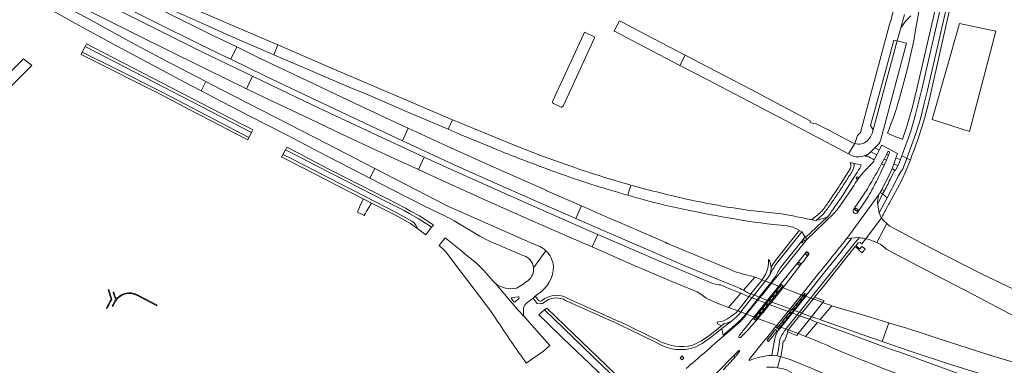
# Model space of a CAD drawing. Extents: x 146402 to 164798, y 455483 to 464134.
# Tile 58 of 256: x 153670 to 154189, y 460514 to 460696. Entities that reach past the tile are written whole.
import ezdxf

# ---------------------------------------------------------------- set-up
doc = ezdxf.new("R2010")
doc.units = 0
doc.header["$LTSCALE"] = 0.2
for name, color, linetype, lineweight in [('B-XX-VH-VERHARDING_ASFALT-GV', 252, 'CONTINUOUS', 18), ('B-XX-VH-VERHARDING_BETON-GV', 252, 'CONTINUOUS', 18), ('B-XX-VH-VERHARDING_BETONSTRAATSTEEN-GV', 252, 'CONTINUOUS', 18), ('B-XX-VH-VERHARDING_GESLOTEN-GV', 252, 'CONTINUOUS', 18), ('B-XX-VH-VERHARDING_OPEN-GV', 252, 'CONTINUOUS', 18), ('B-XX-VH-VERHARDING_TEGEL-GV', 252, 'CONTINUOUS', 18)]:
    doc.layers.add(name, color=color, linetype=linetype, lineweight=lineweight)

msp = doc.modelspace()

# ---------------------------------------------------------------- linework, layer by layer
at = {"layer": 'B-XX-VH-VERHARDING_ASFALT-GV'}
for points in [[(153723.572, 460713.095), (153725.531, 460717.62), (153719.479, 460720.24), (153699.534, 460729.479), (153697.232, 460730.589), (153691.738, 460719.676), (153699.197, 460715.921), (153721.577, 460704.779), (153746.595, 460692.254), (153774.413, 460678.547), (153781.494, 460675.126), (153784.634, 460681.624), (153772.135, 460687.696), (153745.48, 460700.765), (153723.146, 460712.167)], [(154127.447, 460636.228), (154131.427, 460634.426), (154135.404, 460633.076), (154137.194, 460638.189), (154138.796, 460643.445), (154140.647, 460650.11), (154143.086, 460660.309), (154155.674, 460715.158), (154155.864, 460716.252), (154156.119, 460717.19), (154156.334, 460718.279), (154158.617, 460728.607), (154159.202, 460731.109), (154149.74, 460733.086)], [(154149.74, 460733.086), (154147.99, 460723.014), (154147.542, 460720.371), (154147.338, 460719.203), (154147.18, 460718.237), (154146.96, 460717.094), (154144.884, 460705.136), (154144.848, 460704.937), (154142.094, 460689.55), (154141.528, 460685.861), (154140.782, 460682.621), (154137.756, 460669.513), (154134.513, 460657.275)], [(154135.076, 460624.288), (154136.492, 460623.542), (154137.695, 460622.909), (154138.551, 460625.335), (154142.605, 460636.575), (154144.909, 460643.78), (154146.69, 460651.062), (154148.635, 460658.869), (154161.109, 460713.981), (154161.316, 460714.993), (154161.537, 460715.956), (154164.71, 460729.958), (154161.66, 460730.592), (154161.039, 460727.801)], [(154160.997, 460727.4), (154158.792, 460717.83), (154158.125, 460714.598), (154145.705, 460660.09), (154142.279, 460646.044), (154139.701, 460637.297), (154135.076, 460624.288)], [(154136.36, 460698.682), (154134.528, 460691.78), (154137.079, 460695.331), (154139.69, 460698.016)], [(154124.376, 460634.311), (154124.708, 460635.561), (154137.485, 460683.582), (154132.655, 460684.807), (154119.975, 460637.993), (154119.401, 460636.067), (154118.459, 460634.208), (154117.5, 460632.899), (154116.777, 460632.211)], [(153963.615, 460617.75), (153945.232, 460624.269), (153931.325, 460629.685), (153912.888, 460637.195), (153901.783, 460641.769), (153898.23, 460643.288), (153896.082, 460638.265), (153902.381, 460635.572), (153911.441, 460631.773), (153923.761, 460626.758)], [(154110.326, 460630.723), (154106.936, 460625.362)], [(154117.706, 460625.577), (154118.755, 460626.464), (154120.739, 460628.541)], [(154120.739, 460628.541), (154122.954, 460630.67)], [(153943.522, 460576.866), (153939.154, 460578.645), (153896.198, 460597.575), (153895.071, 460598.138), (153857.332, 460617.652), (153854.709, 460612.594), (153866.304, 460606.624), (153883.904, 460597.612), (153894.236, 460592.59)], [(153990.673, 460603.537), (153992.286, 460608.858)], [(153992.286, 460608.858), (153990.673, 460603.537)], [(153999.876, 460600.96), (154000, 460600.926)], [(154045.14, 460564.159), (154023.017, 460573.301), (154011.587, 460578.169), (154010.714, 460578.549), (153984.704, 460589.801), (153983.712, 460590.207), (153966.249, 460597.874), (153963.327, 460591.215), (153974.8, 460586.182), (154000.474, 460575.073), (154020.672, 460566.365), (154032.668, 460561.352), (154044.71, 460556.489)], [(154071.664, 460593.725), (154056.823, 460595.274)], [(153899.147, 460589.946), (153912.7, 460581.985), (153917.539, 460579.433)], [(154077.555, 460586.609), (154079.964, 460585.588), (154081.101, 460584.988), (154082.271, 460584.171), (154084.365, 460581.192), (154095.77, 460591.889), (154089.892, 460590.293), (154089.853, 460590.282), (154088.731, 460590.38), (154087.751, 460590.486), (154087.763, 460590.542), (154087.651, 460590.555), (154082.018, 460591.702), (154079.459, 460592.22)], [(154121.885, 460578.565), (154127.109, 460588.558), (154125.249, 460590.434), (154124.308, 460591.655), (154124.288, 460591.618), (154116.02, 460580.601), (154116.01, 460580.578), (154116.202, 460580.544)], [(154064.123, 460588.402), (154074.537, 460587.369)], [(154127.109, 460588.558), (154121.885, 460578.565), (154123.881, 460577.544), (154127.159, 460575.013), (154144.527, 460565.796), (154172.581, 460551.21), (154204.175, 460534.575), (154223.479, 460528.222), (154225.635, 460526.991), (154226.121, 460526.734), (154230.365, 460534.164), (154203.07, 460549.565), (154177.407, 460561.929), (154150.082, 460575.862), (154129.329, 460586.88)], [(153910.962, 460567.792), (153905.854, 460571.718), (153903.177, 460574.081), (153894.41, 460581.104), (153891.233, 460577.113), (153893.57, 460574.857), (153894.653, 460573.811), (153895.303, 460572.946), (153896.387, 460571.503), (153902.301, 460563.632), (153912.514, 460550.299)], [(154033.761, 460557.724), (154007.029, 460568.983), (153984.102, 460578.86), (153974.792, 460582.916), (153971.875, 460576.258), (153991.253, 460567.766), (154012.687, 460558.6), (154027.286, 460552.538), (154029.122, 460551.364), (154031.927, 460549.299), (154036.881, 460547.077), (154043.782, 460544.455), (154050.167, 460551.841), (154043.845, 460554.436)], [(154051.781, 460539.696), (154058.797, 460548.44), (154059.904, 460549.819), (154065.847, 460557.226), (154066.526, 460558.108), (154066.59, 460558.191), (154067.471, 460559.279), (154067.487, 460559.301), (154068.613, 460560.928), (154068.616, 460560.933), (154068.82, 460561.272), (154069.213, 460561.972), (154069.576, 460562.688), (154069.696, 460562.925), (154069.957, 460563.437), (154070.371, 460564.17), (154070.59, 460564.528), (154070.635, 460564.599), (154070.649, 460564.621), (154070.817, 460564.883), (154071.294, 460565.576), (154071.8, 460566.247), (154083.039, 460580.25), (154083.657, 460581.02), (154083.748, 460581.108), (154083.755, 460581.112), (154083.858, 460581.17), (154083.918, 460581.191), (154083.98, 460581.204), (154083.985, 460581.204), (154084.101, 460581.207), (154084.107, 460581.207), (154084.111, 460581.206), (154084.23, 460581.179), (154084.179, 460581.195), (154084.156, 460581.199), (154084.261, 460581.201), (154084.365, 460581.192), (154082.271, 460584.171), (154069.706, 460568.437)], [(153947.496, 460574.297), (153940.984, 460565.233)], [(153940.984, 460565.233), (153947.496, 460574.297)], [(154051.581, 460553.477), (154057.585, 460560.422)], [(154057.585, 460560.422), (154056.772, 460560.737)], [(153920.9, 460556.931), (153926.731, 460550.161), (153932.749, 460543.152), (153935.99, 460539.627)], [(153937.199, 460515.101), (153946.256, 460521.345), (153949.665, 460524.408), (153935.99, 460539.627), (153932.749, 460543.152), (153926.731, 460550.161), (153920.9, 460556.931)], [(153938.178, 460558.595), (153936.5, 460557.322), (153935.299, 460556.411), (153932.042, 460554.471)], [(154043.845, 460554.436), (154039.503, 460556.381), (154038.569, 460556.251)], [(154062.522, 460557.552), (154057.19, 460550.859), (154056.09, 460549.479), (154050.158, 460542.033), (154049.421, 460541.108), (154048.795, 460540.322)], [(154053.15, 460540.713), (154053.254, 460540.863), (154055.493, 460543.654), (154061.002, 460550.47), (154061.233, 460550.774), (154066.501, 460557.298), (154067.074, 460558.007), (154066.835, 460558.098), (154066.59, 460558.191), (154066.526, 460558.108), (154065.847, 460557.226), (154059.904, 460549.819), (154058.797, 460548.44), (154051.781, 460539.696)], [(153721.575, 460549.275), (153720.781, 460549.718), (153719.872, 460552.423), (153719.72, 460552.388), (153719.57, 460552.312), (153720.362, 460549.825), (153720.504, 460549.467), (153721.345, 460548.989), (153721.047, 460548.636), (153720.451, 460547.819), (153720.167, 460547.246), (153719.105, 460545.117), (153719.393, 460544.951), (153720.771, 460547.62)], [(153731.79, 460550.856), (153742.49, 460545.334), (153742.532, 460545.417), (153742.635, 460545.691), (153731.937, 460551.186)], [(153930.668, 460547.359), (153929.534, 460548.719)], [(153929.917, 460549.638), (153932.893, 460549.961)], [(153933.288, 460549.117), (153931.317, 460547.381)], [(153937.936, 460547.167), (153940.761, 460549.344), (153941.909, 460550.257)], [(153941.909, 460550.257), (153943.408, 460551.609)], [(154044.556, 460536.603), (154040.279, 460533.226)], [(154040.279, 460533.226), (154040.914, 460529.713), (154045.683, 460533.876), (154045.974, 460534.14), (154046.007, 460534.102), (154048.297, 460536.082)], [(154048.297, 460536.082), (154046.007, 460534.102), (154046.139, 460533.954), (154046.314, 460533.753), (154047.537, 460534.825)], [(154119.197, 460514.647), (154125.574, 460512.138), (154147.326, 460504.101), (154173.214, 460494.93), (154174.985, 460494.304), (154178.615, 460504.585), (154175.935, 460505.521), (154150.699, 460514.663), (154133.978, 460520.846), (154129.374, 460522.322), (154104.967, 460531.306), (154090.63, 460536.466), (154084.313, 460529.128)], [(154128.091, 460536.233), (154124.709, 460526.467), (154139.889, 460521.21), (154160.162, 460514.57), (154184.584, 460507.031), (154200.584, 460502.12), (154217.091, 460497.447), (154220.776, 460496.412), (154223.713, 460506.869), (154207.941, 460511.352), (154181.421, 460519.32), (154153.583, 460528.19), (154144.608, 460531.181)], [(154128.456, 460536.122), (154128.091, 460536.233)]]:
    msp.add_lwpolyline(points, dxfattribs=at)
for points in [[(153725.531, 460717.62), (153723.572, 460713.095), (153747.309, 460702.607), (153766.336, 460694.245), (153780.694, 460687.732), (153802.625, 460678.177), (153804.117, 460677.537), (153806.322, 460682.695), (153779.965, 460694.061), (153744.923, 460709.223)], [(153765.889, 460658.539), (153768.419, 460663.418), (153744.999, 460675.624), (153729.288, 460683.99), (153705.666, 460696.92), (153691.863, 460704.244), (153680.201, 460710.59), (153677.732, 460706.224), (153679.219, 460705.394), (153683.372, 460703.151), (153701.282, 460693.198), (153718.724, 460683.625), (153740.01, 460672.224), (153757.511, 460662.871)], [(153789.815, 460659.632), (153792.987, 460666.249), (153766.327, 460679.146), (153741.256, 460691.552), (153723.441, 460700.479), (153703.201, 460710.63), (153699.58, 460704.225), (153708.453, 460699.822), (153729.991, 460689.012), (153752.586, 460677.777), (153779.115, 460664.761)], [(154020.924, 460677.337), (154000, 460688.216), (153987.958, 460694.5), (153986.27, 460695.41), (153983.424, 460690.073), (153983.61, 460690.002), (154000, 460681.408), (154018.086, 460671.951), (154018.091, 460671.961), (154020.918, 460677.326)], [(153967.804, 460689.478), (153967.277, 460688.231), (153951.243, 460653.28), (153951.169, 460653.006), (153951.078, 460652.67), (153951.176, 460652.25), (153951.522, 460651.805), (153955.638, 460649.93), (153955.978, 460649.965), (153956.335, 460650.127), (153956.529, 460650.475), (153956.712, 460650.803), (153973.339, 460686.873)], [(153705.552, 460683.255), (153704.856, 460681.896), (153792.496, 460636.592), (153793.211, 460637.912), (153793.057, 460637.99), (153791.87, 460638.603), (153786.557, 460641.35), (153714.595, 460678.55), (153709.113, 460681.379)], [(153772.304, 460642.117), (153783.324, 460636.455), (153790.433, 460632.783), (153791.029, 460633.883), (153772.99, 460643.451), (153745.346, 460657.869), (153721.257, 460669.974), (153703.299, 460678.851), (153702.686, 460677.651), (153705.156, 460676.442), (153744.661, 460656.534), (153763.654, 460646.628)], [(153703.299, 460678.851), (153721.257, 460669.974), (153745.346, 460657.869), (153772.99, 460643.451), (153791.029, 460633.883), (153792.496, 460636.592), (153704.856, 460681.896)], [(153875.004, 460638.802), (153871.363, 460640.483), (153846.655, 460652.013), (153825.654, 460661.969), (153795.94, 460676.131), (153784.634, 460681.624), (153781.494, 460675.126), (153799.524, 460666.414), (153823.84, 460654.771), (153849.081, 460642.832), (153871.927, 460632.193)], [(153896.082, 460638.265), (153898.23, 460643.288), (153834.271, 460670.642), (153806.322, 460682.695), (153804.117, 460677.537), (153823.563, 460669.196), (153843.827, 460660.498), (153853.888, 460656.431), (153873.2, 460648.048)], [(153602.081, 460605.602), (153606.553, 460602.097), (153612.418, 460607.935), (153625.069, 460620.529), (153645.046, 460640.414), (153672.482, 460667.725), (153676.623, 460671.847), (153672.971, 460674.914), (153672.339, 460675.445), (153607.782, 460611.274), (153607.489, 460610.983), (153605.264, 460608.769)], [(154110.326, 460630.723), (154108.969, 460631.214), (154105.906, 460632.812), (154096.923, 460637.566), (154089.476, 460641.308), (154088.666, 460641.059), (154086.722, 460642.089), (154086.649, 460642.806), (154063.287, 460655.123), (154055.69, 460659.203), (154041.415, 460666.683), (154020.924, 460677.337), (154020.918, 460677.326), (154018.091, 460671.961), (154018.086, 460671.951), (154032.488, 460664.42), (154050.612, 460655.001), (154076.998, 460641.201), (154106.936, 460625.362)], [(153768.419, 460663.418), (153765.889, 460658.539), (153772.62, 460655.058), (153791.561, 460645.237), (153810.904, 460635.345), (153832.289, 460624.175), (153850.369, 460614.829), (153854.709, 460612.594), (153857.332, 460617.652), (153831.993, 460630.754), (153798.073, 460648.232), (153770.941, 460662.103)], [(153792.987, 460666.249), (153789.815, 460659.632), (153798.989, 460655.234), (153820.133, 460645.162), (153843.632, 460634.006), (153867.995, 460622.663), (153880.437, 460617.002), (153883.451, 460623.626), (153860.997, 460633.978), (153841.978, 460642.885), (153824.805, 460650.981), (153802.345, 460661.722)], [(153875.004, 460638.802), (153871.927, 460632.193), (153873.556, 460631.434), (153898.91, 460619.698), (153923.546, 460608.72), (153949.185, 460597.418), (153963.327, 460591.215), (153966.249, 460597.874), (153947.964, 460605.902), (153948.001, 460606.029), (153917, 460619.712), (153895.589, 460629.296)], [(153887.317, 460586.644), (153886.571, 460587.212), (153880.145, 460591.329), (153875.515, 460593.887), (153872.792, 460595.392), (153863.442, 460600.244), (153842.49, 460610.883), (153826.699, 460618.975), (153817.537, 460623.748), (153810.321, 460627.508), (153808.971, 460625.015), (153813.703, 460622.632), (153851.89, 460602.954), (153868.95, 460594.33), (153876.937, 460589.918), (153878.12, 460588.909), (153879.006, 460587.836), (153880.134, 460585.782), (153884.199, 460582.727)], [(153810.321, 460627.508), (153817.537, 460623.748), (153826.699, 460618.975), (153842.49, 460610.883), (153863.442, 460600.244), (153872.792, 460595.392), (153875.515, 460593.887), (153880.145, 460591.329), (153886.571, 460587.212), (153887.317, 460586.644), (153888.257, 460587.827), (153887.432, 460588.442), (153880.913, 460592.618), (153876.24, 460595.2), (153873.5, 460596.714), (153864.127, 460601.578), (153843.172, 460612.219), (153827.388, 460620.308), (153818.23, 460625.078), (153811.108, 460628.789), (153811.035, 460628.827)], [(153855.695, 460599.34), (153868.248, 460593.004), (153876.212, 460588.605), (153879.056, 460586.592), (153880.134, 460585.782), (153879.006, 460587.836), (153878.12, 460588.909), (153876.937, 460589.918), (153868.95, 460594.33), (153851.89, 460602.954), (153813.703, 460622.632), (153808.971, 460625.015), (153808.255, 460623.694), (153808.442, 460623.602), (153813.022, 460621.295), (153851.203, 460601.621)], [(153883.451, 460623.626), (153880.437, 460617.002), (153892.448, 460611.536), (153917.26, 460600.255), (153941.833, 460589.338), (153966.472, 460578.626), (153971.875, 460576.258), (153974.792, 460582.916), (153969.987, 460585.01), (153933.785, 460600.91), (153897.271, 460617.254)], [(154088.661, 460539.08), (154091.968, 460538.021), (154098.228, 460545.294), (154097.462, 460545.536), (154094.187, 460546.732), (154093.386, 460547.025), (154088.766, 460548.712), (154088.403, 460548.845), (154087, 460549.358), (154084.401, 460550.307), (154083.406, 460550.671), (154082.498, 460551.002), (154081.198, 460551.477), (154072.571, 460554.705), (154071.821, 460554.986), (154070.836, 460555.354), (154070.214, 460555.587), (154068.031, 460556.404), (154066.5, 460556.977), (154066.198, 460557.09), (154061.38, 460558.954), (154060.63, 460559.244), (154057.585, 460560.422), (154051.581, 460553.477), (154053.908, 460552.117), (154054.751, 460551.794), (154055.528, 460551.496), (154060.523, 460549.582), (154062.124, 460548.968), (154064.277, 460548.143), (154064.914, 460547.899), (154065.892, 460547.524), (154066.606, 460547.25), (154071.405, 460545.411), (154076.203, 460543.651), (154076.486, 460543.547), (154077.325, 460543.239), (154078.319, 460542.874), (154081.002, 460541.89), (154082.378, 460541.385), (154082.765, 460541.243), (154087.468, 460539.518), (154088.262, 460539.226)], [(153715.946, 460543.869), (153716.422, 460543.974), (153717.409, 460546.003), (153718.557, 460548.101), (153718.823, 460548.659), (153718.64, 460549.295), (153717.259, 460553.606), (153717.205, 460553.767), (153717.081, 460553.748), (153716.885, 460553.681), (153718.441, 460548.705), (153716.111, 460544.238)], [(154050.167, 460551.841), (154043.782, 460544.455), (154047.767, 460542.942), (154048.575, 460542.635), (154049.306, 460542.357), (154049.462, 460542.298), (154053.416, 460540.793), (154055.117, 460540.146), (154057.912, 460539.083), (154058.892, 460538.71), (154059.352, 460538.535), (154059.565, 460538.454), (154068.132, 460535.194), (154069.04, 460534.854), (154069.375, 460534.729), (154070.13, 460534.446), (154071.119, 460534.076), (154075.232, 460532.537), (154075.616, 460532.394), (154080.43, 460530.592), (154081.213, 460530.299), (154084.313, 460529.128), (154090.63, 460536.466), (154088.058, 460537.392), (154088.076, 460537.526), (154087.18, 460537.856), (154086.388, 460538.149), (154081.676, 460539.887), (154081.284, 460540.031), (154079.915, 460540.536), (154077.219, 460541.53), (154076.226, 460541.896), (154075.4, 460542.201), (154075.109, 460542.308), (154066.499, 460545.484), (154065.394, 460545.908), (154064.793, 460546.139), (154063.815, 460546.514), (154063.175, 460546.76), (154061.025, 460547.585), (154059.409, 460548.205), (154054.442, 460550.111), (154053.661, 460550.411), (154053.19, 460550.6)], [(154124.709, 460526.467), (154128.091, 460536.233), (154110.83, 460541.481), (154105.119, 460543.12), (154098.228, 460545.294), (154091.968, 460538.021), (154092.725, 460537.779), (154117.169, 460529.078)], [(154071.311, 460518.408), (154071.192, 460518.442), (154069.607, 460512.703), (154069.597, 460512.664), (154072.584, 460512.022), (154074.229, 460511.446), (154076.794, 460510.089), (154077.784, 460508.277), (154085.25, 460504.929), (154099.779, 460499.106), (154112.091, 460494.569), (154123.08, 460490.864), (154139.873, 460485.781), (154149.415, 460483.126), (154151.294, 460489.882), (154135.073, 460494.692), (154116.162, 460500.742), (154102.928, 460505.686), (154088.155, 460511.998), (154076.129, 460517.006), (154074.417, 460517.479), (154072.07, 460518.181)]]:
    msp.add_lwpolyline(points, close=True, dxfattribs=at)
for points in [[(154134.513, 460657.275, -0.0290711), (154127.447, 460636.228)], [(154116.777, 460632.211, -0.2737442), (154110.326, 460630.723)], [(154122.954, 460630.67, 0.0747764), (154124.376, 460634.311)], [(153923.761, 460626.758, 0.0103394), (153956.267, 460614.402)], [(154106.936, 460625.362, 0.3189479), (154117.706, 460625.577)], [(153992.286, 460608.858, -0.0138137), (153963.615, 460617.75)], [(153956.267, 460614.402, 0.0153831), (153990.673, 460603.537)], [(154023.578, 460601.085, -0.0147886), (153992.286, 460608.858)], [(153990.673, 460603.537, 0.0040385), (153999.876, 460600.96)], [(154000, 460600.926, 0.0043187), (154009.953, 460598.365)], [(154056.823, 460595.274, -0.0207278), (154023.578, 460601.085)], [(154009.953, 460598.365, 0.0209144), (154064.123, 460588.402)], [(153894.236, 460592.59, -0.0398659), (153899.147, 460589.946)], [(154079.459, 460592.22, 0.0116605), (154071.664, 460593.725)], [(154074.537, 460587.369, -0.0450435), (154077.555, 460586.609)], [(154129.329, 460586.88, -0.0728758), (154127.109, 460588.558)], [(154116.202, 460580.544, -0.0551647), (154119.48, 460579.519)], [(154119.48, 460579.519, -0.0331594), (154121.885, 460578.565)], [(153917.539, 460579.433, 0.0067344), (153935.413, 460571.841)], [(153947.496, 460574.297, 0.0918522), (153943.522, 460576.866)], [(153935.413, 460571.841, -0.3124301), (153940.984, 460565.233)], [(153951.514, 460566.021, 0.1828889), (153947.496, 460574.297)], [(153920.9, 460556.931, 0.0178385), (153910.962, 460567.792)], [(153940.984, 460565.233, -0.25246), (153938.178, 460558.595)], [(153943.408, 460551.609, 0.257134), (153951.514, 460566.021)], [(154056.772, 460560.737, -0.0583001), (154045.14, 460564.159)], [(154069.706, 460568.437, 0.0429039), (154065.945, 460562.391)], [(154063.78, 460559.126, -0.0085971), (154063.123, 460558.28)], [(154065.945, 460562.391, -0.0290973), (154063.78, 460559.126)], [(153932.042, 460554.471, -0.192437), (153920.9, 460556.931)], [(154038.569, 460556.251, -0.0568015), (154033.761, 460557.724)], [(154044.71, 460556.489, -0.0425255), (154051.581, 460553.477)], [(154063.123, 460558.28, -0.006782), (154062.522, 460557.552)], [(153720.771, 460547.62, -0.3900728), (153731.79, 460550.856)], [(153731.937, 460551.186, 0.3313217), (153721.575, 460549.275)], [(153912.514, 460550.299, -0.0260698), (153922.069, 460537.068)], [(153929.534, 460548.719, -0.5687247), (153929.917, 460549.638)], [(153932.893, 460549.961, -0.7383474), (153933.288, 460549.117)], [(153931.317, 460547.381, -0.2095736), (153930.668, 460547.359)], [(153935.99, 460539.627, -0.0997654), (153935.872, 460544.719)], [(153935.872, 460544.719, -0.1741854), (153937.936, 460547.167)], [(154048.795, 460540.322, -0.023872), (154044.556, 460536.603)], [(154048.297, 460536.082, 0.0470552), (154051.781, 460539.696)], [(154051.781, 460539.696, -0.0470552), (154048.297, 460536.082)], [(154050.712, 460537.783, 0.0319226), (154052.604, 460539.965)], [(154052.604, 460539.965, 0.0069018), (154053.034, 460540.548)], [(154053.034, 460540.548, 0.0028515), (154053.15, 460540.713)], [(153922.069, 460537.068, 0.0111894), (153937.199, 460515.101)], [(154047.537, 460534.825, 0.0484294), (154050.712, 460537.783)], [(154144.608, 460531.181, 0.0132018), (154128.456, 460536.122)], [(154084.313, 460529.128, -0.0159916), (154098.767, 460523.021)], [(154098.767, 460523.021, 0.0088144), (154119.197, 460514.647)]]:
    msp.add_lwpolyline(points, format="xyb", dxfattribs=at)
at = {"layer": 'B-XX-VH-VERHARDING_BETON-GV'}
for points in [[(154066.129, 460565.343), (154066.116, 460565.478), (154065.813, 460567.516), (154065.034, 460569.861), (154064.73, 460569.28), (154064.754, 460567.963), (154064.589, 460565.869), (154064.071, 460563.964), (154063.154, 460561.776), (154062.025, 460559.776), (154061.534, 460559.151), (154061.38, 460558.954), (154055.528, 460551.496), (154055.402, 460551.335), (154055.253, 460551.144), (154054.712, 460550.456), (154054.442, 460550.111), (154054.194, 460549.795), (154048.575, 460542.635), (154048.302, 460542.287), (154047.846, 460541.705), (154043.144, 460538.47), (154041.256, 460537.363), (154039.758, 460536.908), (154037.805, 460536.582), (154037.87, 460535.736), (154040.002, 460534.762), (154041.411, 460535.88), (154042.533, 460536.103), (154043.499, 460536.418), (154044.376, 460536.807), (154044.556, 460536.603)], [(154065.945, 460562.391), (154065.701, 460562.548)], [(154049.421, 460541.108), (154050.158, 460542.033), (154056.09, 460549.479), (154057.19, 460550.859), (154062.522, 460557.552)], [(154048.795, 460540.322), (154049.421, 460541.108)]]:
    msp.add_lwpolyline(points, dxfattribs=at)
for points in [[(154065.701, 460562.548, 0.1173938), (154066.129, 460565.343)], [(154063.123, 460558.28, 0.0085971), (154063.78, 460559.126)], [(154063.78, 460559.126, 0.0290973), (154065.945, 460562.391)], [(154062.522, 460557.552, 0.006782), (154063.123, 460558.28)], [(154044.556, 460536.603, 0.023872), (154048.795, 460540.322)]]:
    msp.add_lwpolyline(points, format="xyb", dxfattribs=at)
at = {"layer": 'B-XX-VH-VERHARDING_BETONSTRAATSTEEN-GV'}
for points in [[(154170.597, 460637.022), (154184.6, 460690.033), (154165.421, 460694.085), (154151.083, 460643.473)], [(154132.655, 460684.807), (154130.884, 460685.301), (154125.109, 460664.311), (154123.444, 460657.966), (154118.596, 460640.276), (154119.975, 460637.993)], [(153851.747, 460592.915), (153852.272, 460593.771), (153853.06, 460595.055), (153854.595, 460597.556), (153854.993, 460598.202), (153855.695, 460599.34), (153851.203, 460601.621), (153850.654, 460600.279), (153850.097, 460598.917), (153848.693, 460595.484), (153848.51, 460595.036), (153848.327, 460594.672)], [(154074.733, 460531.78), (154074.903, 460531.557), (154074.944, 460531.503), (154074.922, 460531.442), (154075.317, 460531.293), (154079.678, 460529.639), (154080.14, 460530.225), (154080.43, 460530.592), (154086.182, 460537.887), (154086.388, 460538.149), (154086.615, 460538.437), (154087.209, 460539.19), (154087.31, 460539.318), (154087.468, 460539.518), (154093.386, 460547.025), (154093.661, 460547.374), (154094.074, 460547.897), (154089.479, 460549.6), (154089.121, 460549.733), (154089.034, 460549.765), (154088.612, 460549.24), (154088.498, 460549.098), (154088.319, 460548.876), (154088.236, 460548.773), (154081.936, 460540.952), (154076.63, 460534.364), (154076.584, 460534.306), (154075.69, 460533.176), (154075.279, 460532.599), (154075.157, 460532.416), (154075.042, 460532.243)]]:
    msp.add_lwpolyline(points, close=True, dxfattribs=at)
for points in [[(153929.917, 460549.638, 0.5687247), (153929.534, 460548.719)], [(153933.288, 460549.117, 0.7383474), (153932.893, 460549.961)], [(153930.668, 460547.359, 0.2095736), (153931.317, 460547.381)]]:
    msp.add_lwpolyline(points, format="xyb", dxfattribs=at)
for points in [[(153929.534, 460548.719), (153930.668, 460547.359)], [(153932.893, 460549.961), (153929.917, 460549.638)], [(153931.317, 460547.381), (153933.288, 460549.117)]]:
    msp.add_lwpolyline(points, dxfattribs=at)
at = {"layer": 'B-XX-VH-VERHARDING_GESLOTEN-GV'}
for points in [[(154106.036, 460580.755), (154123.155, 460604.08), (154126.458, 460610.27), (154129.677, 460617.096), (154130.728, 460619.856), (154131.901, 460623.132), (154132.737, 460625.52), (154124.482, 460629.865), (154123.122, 460627.182), (154121.907, 460624.848), (154120.484, 460622.115)], [(154120.484, 460622.115), (154121.907, 460624.848), (154118.755, 460626.464), (154117.706, 460625.577), (154115.858, 460624.013)], [(154121.816, 460615.373), (154123.26, 460618.004), (154124.351, 460620.128), (154125.658, 460622.578), (154126.931, 460625.039), (154127.545, 460626.286)], [(154115.858, 460624.013), (154116.555, 460624.13)], [(154128.482, 460625.875), (154128.002, 460624.596), (154126.91, 460621.944), (154125.804, 460619.404), (154124.36, 460616.344)], [(154137.491, 460622.271), (154137.716, 460622.898), (154137.695, 460622.909), (154136.492, 460623.542), (154135.076, 460624.288), (154134.998, 460624.329), (154134.302, 460622.367), (154133.583, 460620.424), (154132.973, 460619.114), (154131.685, 460616.571), (154131.363, 460616.727), (154129.212, 460612.668)], [(154109.448, 460617.11), (154108.475, 460615.565)], [(154113.378, 460618.795), (154113.689, 460619.452), (154109.993, 460620.253), (154109.926, 460620.267)], [(154118.959, 460619.898), (154115.523, 460616.387)], [(154135.701, 460617.736), (154136.142, 460618.765)], [(154102.641, 460601.641), (154111.029, 460614.708)], [(154125.812, 460605.911), (154124.921, 460604.234), (154127.215, 460602.207), (154132.699, 460612.66)], [(154109.861, 460608.889), (154102.661, 460598.303), (154101.867, 460597.102)], [(154123.155, 460604.08), (154106.036, 460580.755), (154108.206, 460580.947)], [(154109.568, 460595.886), (154110.686, 460597.564), (154112.363, 460600.031), (154113.464, 460601.689)], [(154124.112, 460591.854), (154123.085, 460594.204), (154122.189, 460599.388), (154122.241, 460600.366)], [(154095.797, 460596.397), (154095.468, 460595.948)], [(154114.717, 460598.779), (154111.686, 460594.337)], [(154099.645, 460594.487), (154084.483, 460579.647), (154084.222, 460579.319), (154081.458, 460575.843), (154070.51, 460562.263), (154067.074, 460558.007), (154066.501, 460557.298), (154061.233, 460550.774), (154061.002, 460550.47), (154055.493, 460543.654), (154053.254, 460540.863), (154053.15, 460540.713)], [(154092.081, 460592.096), (154089.853, 460590.282), (154089.892, 460590.293), (154095.77, 460591.889), (154096.024, 460591.958), (154095.889, 460592.157)], [(154116.02, 460580.601), (154124.288, 460591.618)], [(154069.329, 460518.951), (154069.415, 460518.96), (154071.197, 460518.459), (154071.75, 460521.339), (154072.356, 460524.878), (154072.431, 460526.855), (154073.188, 460526.631), (154074.922, 460531.442), (154074.944, 460531.503), (154074.903, 460531.557), (154074.733, 460531.78), (154075.042, 460532.243), (154075.157, 460532.416), (154075.279, 460532.599), (154075.69, 460533.176), (154076.584, 460534.306), (154076.63, 460534.364), (154081.936, 460540.952), (154088.236, 460548.773), (154088.319, 460548.876), (154088.498, 460549.098), (154088.612, 460549.24), (154089.034, 460549.765), (154089.079, 460549.821), (154091.431, 460552.743), (154093.522, 460555.342), (154100.821, 460564.414), (154108.401, 460573.878), (154110.44, 460576.423), (154112.574, 460574.813), (154112.353, 460574.544), (154114.103, 460573.246), (154115.625, 460575.233), (154113.886, 460576.573), (154112.92, 460575.297), (154110.832, 460576.904), (154112.079, 460578.484), (154113.026, 460578.582), (154113.92, 460577.869), (154115.91, 460580.337), (154116.01, 460580.578), (154116.02, 460580.601)], [(154108.37, 460580.538), (154103, 460573.751), (154094.478, 460563.169), (154085.118, 460551.376), (154084.996, 460551.31), (154084.761, 460551.183), (154085.036, 460550.975), (154084.763, 460550.636), (154084.654, 460550.501), (154071.262, 460533.856), (154071.154, 460533.722), (154070.669, 460533.12), (154070.423, 460532.814)], [(154112.776, 460581.221), (154112.663, 460581.223), (154110.466, 460578.591), (154100.042, 460565.563), (154087.767, 460550.298), (154087.298, 460549.715), (154087.186, 460549.575), (154075.097, 460534.556)], [(154075.097, 460534.556), (154087.186, 460549.575), (154087.298, 460549.715), (154087.767, 460550.298), (154100.042, 460565.563), (154110.466, 460578.591), (154112.663, 460581.223), (154108.206, 460580.947)], [(154108.206, 460580.947), (154112.663, 460581.223), (154112.776, 460581.221)], [(154052.593, 460533.683), (154055.805, 460537.657), (154056.469, 460538.482), (154056.948, 460539.076), (154057.059, 460539.214), (154070.134, 460555.454), (154070.418, 460555.807), (154070.516, 460555.928), (154070.993, 460556.52), (154084.07, 460572.734), (154084.656, 460573.461)], [(154085.372, 460573.586), (154085.896, 460573.154)], [(154082.369, 460567.66), (154073.144, 460555.709), (154072.587, 460554.987), (154071.966, 460554.182)], [(154054.616, 460516.889), (154063.101, 460527.454), (154063.916, 460528.432), (154068.369, 460533.97), (154068.491, 460534.122), (154068.625, 460534.288), (154068.869, 460534.591), (154068.962, 460534.706), (154082.107, 460550.992), (154082.121, 460551.009), (154082.385, 460551.335), (154082.492, 460551.467), (154082.969, 460552.054), (154091.354, 460562.389)], [(154057.972, 460539.471), (154057.6, 460539.007), (154057.491, 460538.872), (154057.052, 460538.326), (154057.237, 460538.187), (154057.853, 460537.723), (154057.993, 460537.897), (154058.479, 460538.501), (154058.583, 460538.63), (154071.933, 460555.234), (154072.459, 460555.888), (154072.25, 460556.046), (154072.037, 460556.206), (154071.658, 460556.491), (154071.521, 460556.32), (154071.045, 460555.728), (154070.947, 460555.607), (154058.106, 460539.637)], [(154070.286, 460534.734), (154069.966, 460534.335), (154069.867, 460534.212), (154069.416, 460533.65), (154069.569, 460533.527), (154069.73, 460533.397), (154070.195, 460533.021), (154070.365, 460533.233), (154070.85, 460533.838), (154070.955, 460533.969), (154084.314, 460550.626), (154084.422, 460550.761), (154084.761, 460551.183), (154084.28, 460551.572), (154084.008, 460551.792), (154083.932, 460551.7), (154083.453, 460551.115), (154083.344, 460550.982), (154082.837, 460550.364), (154072.232, 460537.157)], [(153944.057, 460540.806), (153943.756, 460540.514), (153947.968, 460536.45), (153956.681, 460528.026), (153970.422, 460514.838), (153985.184, 460500.607)], [(153988.462, 460502.893), (153986.949, 460504.347), (153946.757, 460543.098), (153946.71, 460543.058), (153944.057, 460540.806)], [(154058.989, 460538.309), (154058.477, 460537.711)], [(154047.537, 460534.825), (154046.314, 460533.753), (154046.016, 460533.487), (154036.766, 460525.5), (154030.879, 460520.372)], [(154072.145, 460537.049), (154070.413, 460534.892)], [(154066.25, 460519.142), (154066.25, 460519.131), (154069.329, 460518.951), (154069.814, 460521.343), (154070.609, 460526.257)], [(154067.931, 460526.994), (154067.222, 460523.257), (154066.497, 460519.309)], [(154070.609, 460526.257), (154069.814, 460521.343), (154069.329, 460518.951)], [(154018.256, 460509.702), (154018.358, 460509.569), (154026.185, 460499.336), (154027.176, 460500.188), (154037.334, 460509.838), (154046.578, 460519.105), (154048.976, 460521.509)], [(154049.488, 460521.103), (154047.67, 460518.954)], [(154063.861, 460513.172), (154063.889, 460512.938), (154067.718, 460512.946), (154067.804, 460512.947), (154069.607, 460512.703), (154071.192, 460518.442), (154071.197, 460518.459), (154069.415, 460518.96), (154069.329, 460518.951), (154066.25, 460519.131), (154066.25, 460519.142)], [(154055.596, 460516.814), (154054.947, 460516.543)]]:
    msp.add_lwpolyline(points, dxfattribs=at)
for points in [[(154127.545, 460626.286, -1.1006221), (154128.482, 460625.875)], [(154116.555, 460624.13, -0.0552005), (154120.484, 460622.115)], [(154120.484, 460622.115, -0.1293662), (154118.959, 460619.898)], [(154136.142, 460618.765, 0.0110276), (154137.491, 460622.271)], [(154109.941, 460619.528, -0.0855914), (154109.448, 460617.11)], [(154115.523, 460616.387, 0.049853), (154109.861, 460608.889)], [(154109.926, 460620.267, -0.0257273), (154109.941, 460619.528)], [(154111.029, 460614.708, 0.0310749), (154113.378, 460618.795)], [(154124.36, 460616.344, -0.0086257), (154119.883, 460607.395)], [(154132.699, 460612.66, -0.0280929), (154134.707, 460616.14)], [(154134.707, 460616.14, 0.0339382), (154135.701, 460617.736)], [(154105.46, 460610.738, -0.0041908), (154102.362, 460605.963)], [(154108.475, 460615.565, -0.0043397), (154105.46, 460610.738)], [(154118.794, 460610.176, 0.0000836), (154121.816, 460615.373)], [(154129.212, 460612.668, -0.0162586), (154125.812, 460605.911)], [(154102.362, 460605.963, -0.0043502), (154099.121, 460601.151)], [(154113.464, 460601.689, 0.0171661), (154118.794, 460610.176)], [(154119.883, 460607.395, -0.0192905), (154114.717, 460598.779)], [(154099.121, 460601.151, -0.0042086), (154095.797, 460596.397)], [(154098.033, 460595.065, -0.0015916), (154102.641, 460601.641)], [(154122.241, 460600.366, -0.0812939), (154123.155, 460604.08)], [(154095.468, 460595.948, -0.0675295), (154092.081, 460592.096)], [(154095.889, 460592.157, 0.0558006), (154098.033, 460595.065)], [(154101.867, 460597.102, -0.0572751), (154099.645, 460594.487)], [(154111.686, 460594.337, -0.9328397), (154109.568, 460595.886)], [(154124.288, 460591.618, -0.0054459), (154124.112, 460591.854)], [(154100.905, 460574.325, 0.000095), (154106.036, 460580.755)], [(154108.206, 460580.947, -0.6835241), (154108.37, 460580.538)], [(154112.776, 460581.221, -0.0011886), (154113.447, 460581.102)], [(154113.447, 460581.102, 0.0011886), (154112.776, 460581.221)], [(154113.447, 460581.102, -0.0065845), (154116.02, 460580.601)], [(154116.02, 460580.601, 0.0065845), (154113.447, 460581.102)], [(154091.354, 460562.389, 0.0004189), (154100.905, 460574.325)], [(154085.437, 460571.628, -0.0090927), (154082.369, 460567.66)], [(154084.656, 460573.461, -0.4369988), (154085.372, 460573.586)], [(154086.005, 460572.396, -0.0016834), (154085.437, 460571.628)], [(154085.896, 460573.154, -0.4393353), (154086.005, 460572.396)], [(154071.966, 460554.182, -0.0056737), (154066.947, 460547.939)], [(154065.267, 460547.862, -0.6471335), (154065.603, 460548.611)], [(154065.603, 460548.611, -0.1508924), (154065.861, 460548.53)], [(154065.861, 460548.53, -0.7325969), (154065.603, 460547.711)], [(154067.117, 460550.039, -0.6959851), (154067.409, 460550.832)], [(154067.409, 460549.932, -0.1821477), (154067.117, 460550.039)], [(154067.409, 460550.832, -0.1533983), (154067.663, 460550.753)], [(154067.663, 460550.753, -0.7379581), (154067.409, 460549.932)], [(154068.885, 460552.296, -0.6558385), (154069.215, 460553.052)], [(154069.215, 460552.152, -0.2115157), (154068.885, 460552.296)], [(154069.215, 460553.052, -0.1686183), (154069.493, 460552.955)], [(154069.493, 460552.955, -0.7119338), (154069.215, 460552.152)], [(154081.46, 460547.915, -0.6955601), (154081.754, 460548.706)], [(154081.754, 460548.706, -0.1644668), (154082.027, 460548.613)], [(154082.027, 460548.613, -0.7171454), (154081.754, 460547.806)], [(154083.598, 460550.092, -0.8135761), (154083.418, 460550.955)], [(154083.418, 460550.955, -0.1056591), (154083.598, 460550.992)], [(154083.598, 460550.992, -0.2867326), (154084.002, 460550.74)], [(154084.002, 460550.74, -0.5530254), (154083.598, 460550.092)], [(154066.947, 460547.939, -0.0083495), (154059.096, 460538.433)], [(154061.699, 460543.379, -0.6957719), (154061.992, 460544.171)], [(154061.992, 460543.271, -0.1795095), (154061.699, 460543.379)], [(154061.992, 460544.171, -0.1194752), (154062.199, 460544.12)], [(154062.199, 460544.12, -0.7857318), (154061.992, 460543.271)], [(154063.514, 460545.592, -0.7066939), (154063.797, 460546.391)], [(154063.797, 460545.491, -0.1725998), (154063.514, 460545.592)], [(154063.797, 460546.391, -0.1287806), (154064.014, 460546.335)], [(154064.014, 460546.335, -0.7759503), (154063.797, 460545.491)], [(154065.603, 460547.711, -0.2114122), (154065.267, 460547.862)], [(154077.753, 460543.361, -0.6752161), (154078.066, 460544.133)], [(154078.066, 460543.233, -0.1976863), (154077.753, 460543.361)], [(154078.066, 460544.133, -0.1636843), (154078.334, 460544.045)], [(154078.334, 460544.045, -0.7233821), (154078.066, 460543.233)], [(154079.577, 460545.667, -0.6497706), (154079.91, 460546.42)], [(154079.91, 460545.52, -0.2128336), (154079.577, 460545.667)], [(154079.91, 460546.42, -0.1696545), (154080.193, 460546.32)], [(154080.193, 460546.32, -0.7063016), (154079.91, 460545.52)], [(154081.754, 460547.806, -0.1806607), (154081.46, 460547.915)], [(154052.604, 460539.965, -0.0319226), (154050.712, 460537.783)], [(154053.034, 460540.548, -0.0069018), (154052.604, 460539.965)], [(154053.15, 460540.713, -0.0028515), (154053.034, 460540.548)], [(154058.38, 460538.83, -0.5498138), (154057.972, 460539.471)], [(154058.106, 460539.637, -0.1650412), (154058.38, 460539.73)], [(154058.38, 460539.73, -1), (154058.38, 460538.83)], [(154059.096, 460538.433, -0.0046226), (154058.989, 460538.309)], [(154059.91, 460541.145, -0.715343), (154060.186, 460541.95)], [(154060.186, 460541.05, -0.1636135), (154059.91, 460541.145)], [(154060.186, 460541.95, -0.120048), (154060.394, 460541.899)], [(154060.394, 460541.899, -0.7844071), (154060.186, 460541.05)], [(154073.983, 460538.898, -0.5673987), (154074.379, 460539.561)], [(154074.379, 460538.661, -0.2798227), (154073.983, 460538.898)], [(154074.379, 460539.561, -0.229661), (154074.734, 460539.387)], [(154074.734, 460539.387, -0.6242344), (154074.379, 460538.661)], [(154075.851, 460541.143, -0.6022461), (154076.223, 460541.847)], [(154076.223, 460540.947, -0.2490069), (154075.851, 460541.143)], [(154076.223, 460541.847, -0.2120124), (154076.56, 460541.695)], [(154076.56, 460541.695, -0.6459181), (154076.223, 460540.947)], [(154050.712, 460537.783, -0.0484294), (154047.537, 460534.825)], [(154049.164, 460529.16, -0.0175842), (154052.593, 460533.683)], [(154055.564, 460534.362, -0.0313728), (154049.963, 460528.584)], [(154058.477, 460537.711, -0.0028606), (154055.564, 460534.362)], [(154070.459, 460534.153, -0.387265), (154070.286, 460534.734)], [(154070.413, 460534.892, -0.1661693), (154070.692, 460534.988)], [(154070.617, 460534.094, -0.0957642), (154070.459, 460534.153)], [(154070.692, 460534.088, -0.0275604), (154070.617, 460534.094)], [(154070.692, 460534.988, -1), (154070.692, 460534.088)], [(154072.535, 460536.374, -0.5753428), (154072.145, 460537.049)], [(154072.232, 460537.157, -0.1870003), (154072.535, 460537.274)], [(154072.535, 460537.274, -1), (154072.535, 460536.374)], [(154073.815, 460532.912, -0.0040877), (154073.698, 460532.754)], [(154073.698, 460532.754, 0.0040877), (154073.815, 460532.912)], [(154075.097, 460534.556, 0.0122846), (154073.815, 460532.912)], [(154073.815, 460532.912, -0.0122846), (154075.097, 460534.556)], [(154049.963, 460528.584, -0.8678113), (154049.164, 460529.16)], [(154070.423, 460532.814, 0.1398291), (154067.931, 460526.994)], [(154072.424, 460530.928, 0.127884), (154070.609, 460526.257)], [(154070.609, 460526.257, -0.127884), (154072.424, 460530.928)], [(154073.269, 460532.161, 0.0087177), (154072.424, 460530.928)], [(154072.424, 460530.928, -0.0087177), (154073.269, 460532.161)], [(154073.698, 460532.754, 0.0019078), (154073.269, 460532.161)], [(154073.269, 460532.161, -0.0019078), (154073.698, 460532.754)], [(154030.879, 460520.372, -0.0042583), (154021.385, 460512.231)], [(154047.234, 460518.443, -0.0139299), (154040.957, 460511.508)], [(154047.67, 460518.954, -0.0009663), (154047.234, 460518.443)], [(154048.976, 460521.509, -0.3286459), (154049.529, 460521.655)], [(154049.538, 460521.198, -0.0459895), (154049.488, 460521.103)], [(154049.529, 460521.655, -0.2079273), (154049.538, 460521.198)], [(154066.25, 460519.142, 0.0692842), (154055.596, 460516.814)], [(154066.497, 460519.309, -0.3432478), (154066.25, 460519.142)], [(154054.947, 460516.543, -0.6690957), (154054.616, 460516.889)]]:
    msp.add_lwpolyline(points, format="xyb", dxfattribs=at)
for points in [[(154126.91, 460621.944), (154125.658, 460622.578), (154124.351, 460620.128), (154125.804, 460619.404)], [(154132.973, 460619.114), (154130.728, 460619.856), (154129.677, 460617.096), (154130.002, 460617.525), (154131.363, 460616.727), (154131.685, 460616.571)], [(154122.189, 460599.388), (154123.085, 460594.204), (154127.215, 460602.207), (154124.921, 460604.234), (154122.486, 460599.381)], [(154070.286, 460534.734), (154070.413, 460534.892), (154072.145, 460537.049), (154072.232, 460537.157), (154082.837, 460550.364), (154082.303, 460550.823), (154082.107, 460550.992), (154068.962, 460534.706), (154068.869, 460534.591), (154068.625, 460534.288), (154068.491, 460534.122), (154068.689, 460533.969), (154068.979, 460533.744), (154069.061, 460533.681), (154069.255, 460533.531), (154069.356, 460533.605), (154069.416, 460533.65), (154069.867, 460534.212), (154069.966, 460534.335)]]:
    msp.add_lwpolyline(points, close=True, dxfattribs=at)
at = {"layer": 'B-XX-VH-VERHARDING_OPEN-GV'}
for points in [[(154123.122, 460627.182), (154120.739, 460628.541), (154118.755, 460626.464), (154121.907, 460624.848)], [(154128.002, 460624.596), (154126.931, 460625.039), (154125.658, 460622.578), (154126.91, 460621.944)], [(154131.901, 460623.132), (154130.728, 460619.856), (154132.973, 460619.114), (154133.583, 460620.424), (154134.302, 460622.367)], [(154110.915, 460612.45), (154111.684, 460611.841), (154112.293, 460612.61), (154111.524, 460613.219)], [(154125.812, 460605.911), (154124.682, 460606.502), (154123.782, 460604.816), (154124.921, 460604.234)], [(154111.848, 460595.982), (154111.299, 460595.116), (154110.234, 460595.906), (154110.783, 460596.772)], [(154111.848, 460595.982), (154110.783, 460596.772), (154110.234, 460595.906), (154111.299, 460595.116)], [(154066.59, 460558.191), (154066.835, 460558.098), (154067.074, 460558.007), (154070.51, 460562.263), (154081.458, 460575.843), (154084.222, 460579.319), (154084.027, 460579.473), (154083.234, 460580.096), (154083.039, 460580.25), (154071.8, 460566.247), (154071.294, 460565.576), (154070.817, 460564.883), (154070.649, 460564.621), (154070.635, 460564.599), (154070.59, 460564.528), (154070.371, 460564.17), (154069.957, 460563.437), (154069.696, 460562.925), (154069.576, 460562.688), (154069.213, 460561.972), (154068.82, 460561.272), (154068.616, 460560.933), (154068.613, 460560.928), (154068.399, 460560.589), (154067.949, 460559.924), (154067.487, 460559.301), (154067.471, 460559.279)], [(154083.039, 460580.25), (154083.234, 460580.096), (154084.027, 460579.473), (154084.222, 460579.319), (154084.483, 460579.647), (154084.547, 460579.754), (154084.548, 460579.756), (154084.585, 460579.878), (154084.565, 460580.688), (154084.552, 460580.814), (154084.51, 460580.928), (154084.508, 460580.933), (154084.504, 460580.939), (154084.476, 460580.987), (154084.473, 460580.99), (154084.437, 460581.037), (154084.432, 460581.041), (154084.344, 460581.119), (154084.342, 460581.121), (154084.34, 460581.122), (154084.23, 460581.179), (154084.111, 460581.206), (154084.107, 460581.207), (154084.101, 460581.207), (154083.985, 460581.204), (154083.98, 460581.204), (154083.918, 460581.191), (154083.858, 460581.17), (154083.755, 460581.112), (154083.748, 460581.108), (154083.657, 460581.02)], [(154082.118, 460578.705), (154082.55, 460578.402), (154083.128, 460579.129), (154082.724, 460579.46)], [(154082.55, 460578.402), (154082.118, 460578.705), (154082.724, 460579.46), (154083.128, 460579.129)], [(154080.764, 460568.231), (154080.093, 460567.399), (154081.171, 460566.523), (154081.82, 460567.364)], [(154080.093, 460567.399), (154080.764, 460568.231), (154081.82, 460567.364), (154081.171, 460566.523)], [(154068.46, 460532.764), (154064.015, 460527.139), (154064.431, 460526.792), (154064.855, 460526.438), (154069.3, 460532.063), (154068.917, 460532.383)], [(154020.241, 460517.716), (154019.328, 460518.839), (154018.205, 460517.926), (154019.118, 460516.803)]]:
    msp.add_lwpolyline(points, close=True, dxfattribs=at)
for points in [[(154127.545, 460626.286), (154126.931, 460625.039), (154128.002, 460624.596), (154128.482, 460625.875)], [(154124.288, 460591.618), (154124.308, 460591.655), (154124.437, 460591.896), (154124.834, 460592.633), (154125.173, 460593.263), (154125.259, 460593.423), (154126.1, 460594.986), (154126.407, 460595.555), (154126.588, 460595.891), (154127.543, 460597.666), (154128.075, 460598.654), (154128.129, 460598.754), (154128.167, 460598.826), (154134.948, 460611.422), (154137.338, 460616.755), (154139.525, 460622.168), (154137.716, 460622.898), (154137.491, 460622.271)], [(154107.465, 460616.828), (154104.293, 460611.779)], [(154109.926, 460620.267), (154108.434, 460620.624), (154107.839, 460620.766)], [(154108.475, 460615.565), (154109.448, 460617.11)], [(154124.351, 460620.128), (154123.26, 460618.004), (154121.816, 460615.373)], [(154124.36, 460616.344), (154125.804, 460619.404), (154124.351, 460620.128)], [(154136.142, 460618.765), (154135.701, 460617.736)], [(154132.699, 460612.66), (154127.215, 460602.207), (154123.085, 460594.204)], [(154113.464, 460601.689), (154112.363, 460600.031), (154110.686, 460597.564), (154109.568, 460595.886)], [(154094.538, 460597.289), (154094.258, 460596.915), (154093.731, 460596.234), (154093.176, 460595.577), (154092.832, 460595.202), (154092.594, 460594.943), (154091.985, 460594.334), (154091.392, 460593.789), (154091.352, 460593.752), (154090.694, 460593.197), (154088.725, 460591.541), (154087.812, 460590.773), (154087.763, 460590.542)], [(154095.468, 460595.948), (154095.797, 460596.397)], [(154111.686, 460594.337), (154114.717, 460598.779)], [(154087.763, 460590.542), (154087.751, 460590.486), (154088.731, 460590.38), (154089.853, 460590.282), (154092.081, 460592.096)], [(154123.085, 460594.204), (154124.112, 460591.854)], [(154084.656, 460573.461), (154084.07, 460572.734), (154070.993, 460556.52), (154070.516, 460555.928), (154070.418, 460555.807), (154070.134, 460555.454), (154057.059, 460539.214), (154056.948, 460539.076), (154056.469, 460538.482), (154055.805, 460537.657), (154052.593, 460533.683)], [(154084.863, 460573.314), (154084.267, 460572.575), (154085.24, 460571.788)], [(154085.24, 460571.788), (154084.267, 460572.575), (154084.863, 460573.314)], [(154085.744, 460572.95), (154085.215, 460573.386)], [(154085.215, 460573.386), (154085.744, 460572.95)], [(154085.896, 460573.154), (154085.372, 460573.586)], [(154071.966, 460554.182), (154072.587, 460554.987), (154073.144, 460555.709), (154082.369, 460567.66)], [(154072.037, 460556.206), (154072.25, 460556.046), (154072.459, 460555.888), (154071.933, 460555.234), (154058.583, 460538.63), (154058.479, 460538.501), (154057.993, 460537.897), (154057.853, 460537.723), (154057.237, 460538.187), (154057.052, 460538.326), (154057.491, 460538.872), (154057.6, 460539.007), (154057.972, 460539.471)], [(154058.106, 460539.637), (154070.947, 460555.607), (154071.045, 460555.728), (154071.521, 460556.32), (154071.658, 460556.491), (154072.037, 460556.206)], [(153989.581, 460503.987), (153979.184, 460514.01), (153962.273, 460530.273), (153947.958, 460544.092), (153946.757, 460543.098), (153986.949, 460504.347), (153988.462, 460502.893)], [(154058.477, 460537.711), (154058.989, 460538.309)], [(154047.234, 460518.443), (154047.058, 460518.621), (154046.754, 460518.928), (154046.578, 460519.105), (154037.334, 460509.838), (154027.176, 460500.188), (154026.185, 460499.336), (154023.383, 460496.926), (154016.473, 460491.092), (154014.937, 460489.896), (154006.796, 460483.248), (154005.624, 460482.291), (154004.047, 460481.003), (154002.903, 460480.056), (154002.331, 460479.584)], [(154048.976, 460521.509), (154046.578, 460519.105)], [(154046.578, 460519.105), (154046.754, 460518.928), (154047.058, 460518.621), (154047.234, 460518.443)], [(154047.67, 460518.954), (154049.488, 460521.103)]]:
    msp.add_lwpolyline(points, dxfattribs=at)
for points in [[(154128.482, 460625.875, 1.1006221), (154127.545, 460626.286)], [(154137.491, 460622.271, -0.0110276), (154136.142, 460618.765)], [(154107.839, 460620.766, -0.2376628), (154107.465, 460616.828)], [(154109.448, 460617.11, 0.0855914), (154109.941, 460619.528)], [(154109.941, 460619.528, 0.0257273), (154109.926, 460620.267)], [(154119.883, 460607.395, 0.0086257), (154124.36, 460616.344)], [(154134.707, 460616.14, 0.0280929), (154132.699, 460612.66)], [(154135.701, 460617.736, -0.0339382), (154134.707, 460616.14)], [(154104.116, 460611.502, -0.0039446), (154101.085, 460606.843)], [(154102.362, 460605.963, 0.0041908), (154105.46, 460610.738)], [(154104.293, 460611.779, -0.0042015), (154104.116, 460611.502)], [(154105.46, 460610.738, 0.0043397), (154108.475, 460615.565)], [(154121.816, 460615.373, -0.0000836), (154118.794, 460610.176)], [(154101.085, 460606.843, -0.0033834), (154098.388, 460602.827)], [(154099.121, 460601.151, 0.0043502), (154102.362, 460605.963)], [(154118.794, 460610.176, -0.0171661), (154113.464, 460601.689)], [(154114.717, 460598.779, 0.0192905), (154119.883, 460607.395)], [(154097.85, 460602.04, -0.0041166), (154094.538, 460597.289)], [(154095.797, 460596.397, 0.0042086), (154099.121, 460601.151)], [(154098.388, 460602.827, -0.000592), (154097.85, 460602.04)], [(154092.081, 460592.096, 0.0675295), (154095.468, 460595.948)], [(154109.568, 460595.886, 0.9328397), (154111.686, 460594.337)], [(154124.112, 460591.854, 0.0054459), (154124.288, 460591.618)], [(154082.369, 460567.66, 0.0090927), (154085.437, 460571.628)], [(154085.372, 460573.586, 0.4369988), (154084.656, 460573.461)], [(154085.215, 460573.386, 0.4432325), (154084.863, 460573.314)], [(154084.863, 460573.314, -0.4432325), (154085.215, 460573.386)], [(154085.24, 460571.788, 0.0021141), (154085.801, 460572.546)], [(154085.801, 460572.546, -0.0021141), (154085.24, 460571.788)], [(154085.437, 460571.628, 0.0016834), (154086.005, 460572.396)], [(154085.801, 460572.546, 0.4481788), (154085.744, 460572.95)], [(154085.744, 460572.95, -0.4481788), (154085.801, 460572.546)], [(154086.005, 460572.396, 0.4393353), (154085.896, 460573.154)], [(154066.947, 460547.939, 0.0056737), (154071.966, 460554.182)], [(154059.096, 460538.433, 0.0083495), (154066.947, 460547.939)], [(154057.972, 460539.471, -0.1200563), (154058.106, 460539.637)], [(154058.989, 460538.309, 0.0046226), (154059.096, 460538.433)], [(154052.593, 460533.683, 0.0175842), (154049.164, 460529.16)], [(154049.963, 460528.584, 0.0313728), (154055.564, 460534.362)], [(154055.564, 460534.362, 0.0028606), (154058.477, 460537.711)], [(154049.164, 460529.16, 0.8678113), (154049.963, 460528.584)], [(154040.957, 460511.508, 0.0139299), (154047.234, 460518.443)], [(154047.234, 460518.443, 0.0009663), (154047.67, 460518.954)], [(154049.529, 460521.655, 0.3286459), (154048.976, 460521.509)], [(154049.488, 460521.103, 0.0459895), (154049.538, 460521.198)], [(154049.538, 460521.198, 0.2079273), (154049.529, 460521.655)]]:
    msp.add_lwpolyline(points, format="xyb", dxfattribs=at)
at = {"layer": 'B-XX-VH-VERHARDING_TEGEL-GV'}
for points in [[(154138.448, 460710.504), (154139.567, 460719.946), (154139.704, 460720.964), (154140.286, 460725.698), (154140.662, 460730.893), (154140.859, 460732.197), (154140.959, 460732.483), (154139.336, 460732.917), (154138.018, 460728.979), (154129.16, 460695.609), (154128.607, 460693.425), (154113.323, 460636.493), (154111.615, 460634.984), (154110.326, 460630.723)], [(154163.621, 460716.163), (154166.648, 460729.555), (154164.71, 460729.958), (154161.537, 460715.956), (154161.316, 460714.993), (154161.109, 460713.981), (154148.635, 460658.869), (154146.69, 460651.062), (154144.909, 460643.78), (154142.605, 460636.575), (154138.551, 460625.335), (154137.695, 460622.909), (154137.716, 460622.898), (154139.525, 460622.168)], [(154150.528, 460658.223), (154161.259, 460705.708), (154163.621, 460716.163)], [(154116.777, 460632.211), (154117.5, 460632.899), (154118.459, 460634.208), (154119.401, 460636.067), (154119.975, 460637.993), (154118.596, 460640.276), (154123.444, 460657.966), (154125.109, 460664.311), (154130.884, 460685.301), (154132.655, 460684.807), (154134.528, 460691.78), (154136.36, 460698.682)], [(154081.101, 460584.988), (154080.479, 460584.208), (154068.495, 460569.183)], [(154069.706, 460568.437), (154082.271, 460584.171), (154081.101, 460584.988)], [(154066.11, 460565.539), (154066.116, 460565.478), (154066.129, 460565.343)], [(154065.701, 460562.548), (154065.945, 460562.391)], [(153944.661, 460547.787), (153944.344, 460547.776), (153943.686, 460548.066), (153943.019, 460548.733), (153941.909, 460550.257), (153940.761, 460549.344), (153942.893, 460546.495), (153944.454, 460546.352)], [(153947.003, 460549.052), (153945.665, 460548.169)], [(153984.443, 460537.726), (153967.243, 460545.446), (153959.36, 460548.985)], [(153946.5, 460546.917), (153947.78, 460547.886)], [(153957.914, 460548.055), (153983.907, 460536.404)], [(153989.737, 460533.714), (154005.908, 460525.789)], [(154006.537, 460527.07), (154003.502, 460528.553), (153990.287, 460535.011)], [(154026.195, 460523.469), (154029.835, 460525.429), (154034.108, 460528.354), (154040.279, 460533.226), (154044.556, 460536.603), (154044.376, 460536.807), (154043.499, 460536.418), (154042.533, 460536.103), (154041.411, 460535.88), (154040.002, 460534.762), (154033.157, 460529.334), (154029.145, 460526.688), (154024.988, 460524.448)]]:
    msp.add_lwpolyline(points, dxfattribs=at)
for points in [[(154139.525, 460622.168, 0.0388531), (154150.528, 460658.223)], [(154110.326, 460630.723, 0.2737442), (154116.777, 460632.211)], [(154068.495, 460569.183, 0.0287236), (154066.11, 460565.539)], [(154066.129, 460565.343, -0.1173938), (154065.701, 460562.548)], [(154065.945, 460562.391, -0.0429039), (154069.706, 460568.437)], [(153959.36, 460548.985, 0.2904425), (153947.003, 460549.052)], [(153947.78, 460547.886, -0.2902127), (153957.914, 460548.055)], [(153944.454, 460546.352, 0.1335078), (153946.5, 460546.917)], [(153945.665, 460548.169, -0.1072084), (153944.661, 460547.787)], [(153983.907, 460536.404, -0.0027847), (153989.737, 460533.714)], [(153990.287, 460535.011, 0.0083347), (153984.443, 460537.726)], [(154005.908, 460525.789, 0.2280277), (154026.195, 460523.469)], [(154024.988, 460524.448, -0.1830868), (154006.537, 460527.07)]]:
    msp.add_lwpolyline(points, format="xyb", dxfattribs=at)

doc.saveas('drawing.dxf')
